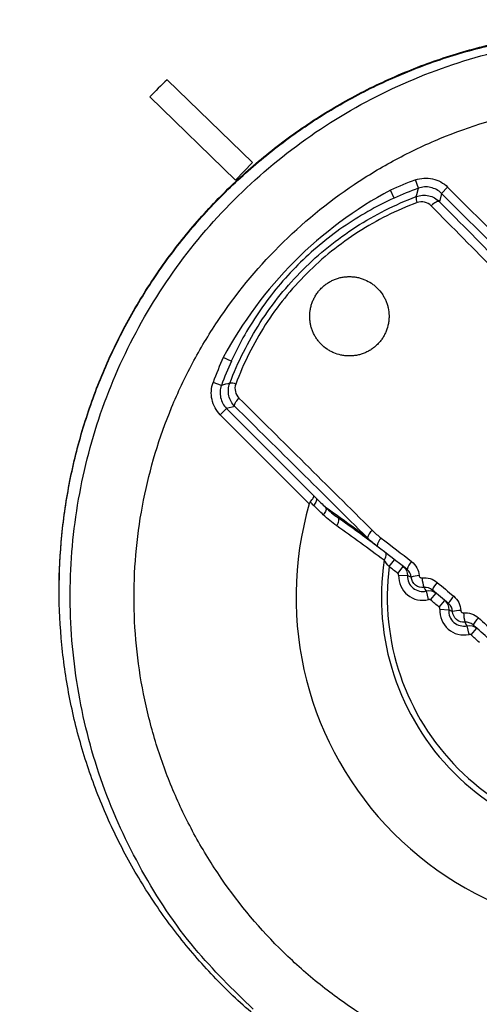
# Model space of a CAD drawing. Header units: millimetres. Extents: x 15458 to 16410, y 10212 to 11278.
# Tile 75 of 139: x 15955 to 15965, y 10758 to 10780. Entities that reach past the tile are written whole.
import ezdxf

# ---------------------------------------------------------------- set-up
doc = ezdxf.new("R2010")
doc.units = ezdxf.units.MM

msp = doc.modelspace()

# ---------------------------------------------------------------- linework, layer by layer
at = {"color": 7, "linetype": 'Continuous', "lineweight": 25}
for p, q in [((15958.046, 10778.739), (15959.982, 10776.864)), ((15959.598, 10776.468), (15957.655, 10778.351)), ((15959.598, 10776.468), (15957.655, 10778.351)), ((15957.655, 10778.351), (15957.655, 10778.351)), ((15959.598, 10776.468), (15959.982, 10776.864)), ((15959.598, 10776.468), (15959.982, 10776.864)), ((15959.982, 10776.864), (15959.982, 10776.864)), ((15959.598, 10776.468), (15959.598, 10776.468)), ((15963.748, 10776.283), (15963.68, 10776.471)), ((15964.272, 10776.167), (15964.413, 10776.308)), ((15964.413, 10776.308), (15966.432, 10774.29)), ((15963.198, 10776.059), (15963.115, 10776.241)), ((15964.272, 10776.167), (15964.231, 10775.977)), ((15966.252, 10774.186), (15964.272, 10776.167)), ((15959.505, 10772.365), (15959.323, 10772.448)), ((15959.28, 10771.815), (15959.092, 10771.883)), ((15959.397, 10771.291), (15959.255, 10771.15)), ((15961.274, 10769.132), (15959.255, 10771.15)), ((15959.587, 10771.333), (15959.397, 10771.291)), ((15959.397, 10771.291), (15961.377, 10769.311)), ((15963.087, 10767.706), (15963.209, 10767.864)), ((15963.282, 10767.553), (15963.406, 10767.71)), ((15963.301, 10767.511), (15963.501, 10767.503)), ((15963.981, 10766.961), (15963.931, 10767.154)), ((15964.026, 10766.951), (15964.154, 10767.104)), ((15964.221, 10766.787), (15964.35, 10766.94)), ((15964.238, 10766.745), (15964.438, 10766.729)), ((15964.899, 10766.171), (15964.855, 10766.366)), ((15964.943, 10766.159), (15965.076, 10766.308))]:
    msp.add_line(p, q, dxfattribs=at)
at = {"color": 7, "linetype": 'Continuous', "lineweight": 25, "flags": 128}
for points in [[(15963.7, 10776.093), (15963.712, 10776.141), (15963.748, 10776.283)], [(15964.231, 10775.977), (15964.218, 10775.983), (15964.2, 10775.984), (15964.178, 10775.98), (15964.153, 10775.97), (15964.125, 10775.954), (15964.097, 10775.935), (15964.067, 10775.912), (15964.039, 10775.885)], [(15959.587, 10771.333), (15959.58, 10771.346), (15959.579, 10771.363), (15959.584, 10771.385), (15959.594, 10771.41), (15959.609, 10771.438), (15959.628, 10771.467), (15959.652, 10771.496), (15959.678, 10771.524)], [(15961.428, 10769.261), (15961.435, 10769.249), (15961.438, 10769.233), (15961.437, 10769.215), (15961.432, 10769.193), (15961.422, 10769.17), (15961.409, 10769.145), (15961.392, 10769.12), (15961.373, 10769.094)], [(15961.645, 10769.047), (15961.652, 10769.036), (15961.654, 10769.021), (15961.653, 10769.002), (15961.648, 10768.981), (15961.638, 10768.958), (15961.625, 10768.934), (15961.609, 10768.908), (15961.59, 10768.883)], [(15961.896, 10768.629), (15961.913, 10768.659), (15961.926, 10768.689), (15961.936, 10768.717), (15961.942, 10768.744), (15961.944, 10768.767), (15961.941, 10768.787), (15961.935, 10768.803), (15961.925, 10768.814)], [(15962.971, 10767.85), (15962.987, 10767.878), (15963.001, 10767.905), (15963.011, 10767.932), (15963.017, 10767.956), (15963.02, 10767.978), (15963.018, 10767.997), (15963.013, 10768.011), (15963.004, 10768.022)]]:
    msp.add_lwpolyline(points, dxfattribs=at)
at = {"color": 7, "linetype": 'Continuous', "lineweight": 25}
for centre, radius, start, end in [((15968.296, 10768), 14.846, 133.6632, 135.7903), ((15966.285, 10769.279), 7.649, 109.9046, 114.4772), ((15966.285, 10769.279), 7.449, 109.9046, 114.4772), ((15963.911, 10776.053), 0.214, 169.4834, 206.649), ((15966.285, 10769.279), 7.649, 155.5228, 160.0954), ((15966.285, 10769.279), 7.449, 155.5228, 160.0954), ((15966.687, 10742.917), 29.832, 103.9987, 104.3762), ((15959.51, 10771.652), 0.214, 63.351, 100.5166), ((15968.547, 10767.016), 7.575, 163.7832, 286.2168), ((15940.405, 10738.873), 36.9, 53.0399, 54.8578), ((15941.819, 10740.287), 34.9, 53.024, 54.8232), ((15962.882, 10768.286), 0.299, 126.1673, 165.953), ((15963.121, 10768.128), 0.313, 133.7198, 172.6346), ((15968.547, 10767.016), 5.638, 171.4979, 278.5021), ((15963.846, 10767.557), 0.363, 133.6313, 166.568), ((15968.547, 10767.016), 5.504, 172.801, 277.199), ((15941.819, 10740.287), 34.7, 51.7902, 52.2001), ((15963.845, 10767.487), 0.544, 177.4782, 284.5218), ((15963.845, 10767.487), 0.344, 177.4782, 284.5218), ((15963.762, 10767.065), 0.437, 89.4189, 113.6179), ((15964.539, 10767.479), 0.707, 182.4583, 200.552), ((15964.474, 10767.037), 0.43, 133.6824, 161.1264), ((15941.819, 10740.287), 34.7, 49.7902, 50.2098), ((15964.892, 10766.678), 0.494, 133.7762, 157.4728), ((15964.781, 10766.702), 0.544, 175.4782, 282.5218), ((15964.781, 10766.702), 0.344, 175.4782, 282.5218), ((15964.702, 10766.031), 0.681, 89.2763, 105.1282), ((15965.737, 10766.688), 0.964, 181.7899, 194.5435), ((15965.567, 10766.075), 0.654, 134.0026, 151.7403), ((15941.819, 10740.287), 34.7, 47.7902, 48.2098)]:
    msp.add_arc(centre, radius, start, end, dxfattribs=at)
for centre, major_axis, ratio, start_param, end_param in [((15971.032, 10769.501), (18.814, -18.814), 0.017324, 4.348906, 4.515683), ((15971.174, 10769.643), (18.672, -18.672), 0.017455, 4.348906, 4.515683), ((15966.062, 10764.531), (18.814, -18.814), 0.017324, 1.767503, 1.934279), ((15965.921, 10764.39), (18.672, -18.672), 0.017455, 1.767503, 1.934279)]:
    msp.add_ellipse(centre, major_axis=major_axis, ratio=ratio, start_param=start_param, end_param=end_param, dxfattribs=at)
for points, knots in [([(16085.443, 10746.598), (16085.457, 10747.042), (16085.438, 10747.486), (16085.432, 10748.373), (16085.434, 10748.817), (16085.432, 10750.148), (16085.432, 10751.035), (16085.429, 10753.697), (16085.427, 10755.472), (16085.422, 10760.796), (16085.419, 10764.345), (16085.41, 10774.994), (16085.404, 10782.093), (16085.383, 10803.389), (16085.369, 10817.58), (16085.356, 10833.533), (16085.354, 10835.305), (16085.351, 10837.963), (16085.35, 10838.849), (16085.349, 10840.621), (16085.348, 10841.507), (16085.341, 10842.835), (16085.339, 10843.278), (16085.344, 10843.942), (16085.351, 10844.165), (16085.324, 10844.604), (16085.285, 10844.821), (16085.151, 10845.246), (16085.061, 10845.446), (16084.839, 10845.825), (16084.705, 10846.005), (16084.259, 10846.487), (16083.89, 10846.742), (16083.289, 10846.993), (16083.078, 10847.056), (16082.65, 10847.131), (16082.431, 10847.142), (16081.779, 10847.182), (16081.344, 10847.21), (16080.038, 10847.298), (16079.167, 10847.359), (16076.552, 10847.53), (16074.805, 10847.637), (16071.307, 10847.843), (16069.555, 10847.941), (16064.292, 10848.222), (16060.774, 10848.391), (16050.198, 10848.841), (16043.116, 10849.068), (16028.925, 10849.366), (16021.813, 10849.436), (16007.597, 10849.416), (16000.488, 10849.324), (15986.303, 10848.986), (15979.228, 10848.743), (15968.662, 10848.266), (15965.149, 10848.088), (15959.894, 10847.793), (15958.145, 10847.69), (15954.653, 10847.47), (15952.91, 10847.352), (15950.734, 10847.209), (15950.299, 10847.181), (15949.646, 10847.14), (15949.428, 10847.127), (15949.003, 10847.051), (15948.795, 10846.991), (15948.392, 10846.822), (15948.2, 10846.715), (15947.845, 10846.463), (15947.679, 10846.316), (15947.384, 10845.989), (15947.255, 10845.811), (15947.036, 10845.428), (15946.946, 10845.223), (15946.815, 10844.803), (15946.773, 10844.585), (15946.749, 10844.252), (15946.748, 10844.141), (15946.749, 10843.918), (15946.749, 10843.807), (15946.751, 10843.25), (15946.75, 10842.805), (15946.746, 10841.469), (15946.746, 10840.578), (15946.742, 10836.124), (15946.738, 10832.56), (15946.722, 10814.735), (15946.709, 10800.462), (15946.689, 10779.047), (15946.682, 10771.908), (15946.673, 10761.2), (15946.669, 10757.631), (15946.664, 10752.277), (15946.662, 10750.493), (15946.661, 10748.262), (15946.66, 10747.816), (15946.659, 10747.147), (15946.66, 10746.924), (15946.658, 10746.478), (15946.667, 10746.256), (15946.717, 10745.818), (15946.757, 10745.602), (15946.864, 10745.174), (15946.932, 10744.961), (15947.178, 10744.345), (15947.393, 10743.964), (15947.672, 10743.62)], [0, 0, 0, 0, 0.003906, 0.003906, 0.007812, 0.007812, 0.015625, 0.015625, 0.03125, 0.03125, 0.0625, 0.0625, 0.125, 0.125, 0.25, 0.25, 0.265625, 0.265625, 0.273438, 0.273438, 0.28125, 0.28125, 0.285156, 0.285156, 0.287109, 0.287109, 0.289063, 0.289063, 0.291016, 0.291016, 0.292969, 0.292969, 0.296875, 0.296875, 0.298828, 0.298828, 0.300781, 0.300781, 0.304688, 0.304688, 0.3125, 0.3125, 0.328125, 0.328125, 0.34375, 0.34375, 0.375, 0.375, 0.4375, 0.4375, 0.5, 0.5, 0.5625, 0.5625, 0.625, 0.625, 0.65625, 0.65625, 0.671875, 0.671875, 0.6875, 0.6875, 0.691406, 0.691406, 0.693359, 0.693359, 0.695313, 0.695313, 0.697266, 0.697266, 0.699219, 0.699219, 0.701172, 0.701172, 0.703125, 0.703125, 0.705078, 0.705078, 0.706055, 0.706055, 0.707031, 0.707031, 0.710938, 0.710938, 0.71875, 0.71875, 0.75, 0.75, 0.875, 0.875, 0.9375, 0.9375, 0.96875, 0.96875, 0.984375, 0.984375, 0.988281, 0.988281, 0.990234, 0.990234, 0.992188, 0.992188, 0.994141, 0.994141, 0.996094, 0.996094, 1, 1, 1, 1]), ([(15968.297, 10779.876), (15967.882, 10779.876), (15967.051, 10779.836), (15965.816, 10779.653), (15964.605, 10779.349), (15963.43, 10778.929), (15962.302, 10778.395), (15961.231, 10777.753), (15960.229, 10777.01), (15959.304, 10776.172), (15958.465, 10775.247), (15957.722, 10774.244), (15957.08, 10773.174), (15956.546, 10772.045), (15956.126, 10770.87), (15955.823, 10769.659), (15955.64, 10768.425), (15955.578, 10767.178), (15955.64, 10765.931), (15955.823, 10764.697), (15956.126, 10763.486), (15956.546, 10762.311), (15957.08, 10761.182), (15957.722, 10760.112), (15958.465, 10759.109), (15959.304, 10758.184), (15960.229, 10757.346), (15961.231, 10756.603), (15962.302, 10755.961), (15963.43, 10755.427), (15964.605, 10755.007), (15965.816, 10754.703), (15967.051, 10754.52), (15968.297, 10754.459), (15969.544, 10754.52), (15970.779, 10754.703), (15971.989, 10755.007), (15973.165, 10755.427), (15974.293, 10755.961), (15975.364, 10756.603), (15976.366, 10757.346), (15977.291, 10758.184), (15978.129, 10759.109), (15978.873, 10760.112), (15979.514, 10761.182), (15980.048, 10762.311), (15980.468, 10763.486), (15980.772, 10764.697), (15980.955, 10765.931), (15981.016, 10767.178), (15980.955, 10768.425), (15980.772, 10769.659), (15980.468, 10770.87), (15980.048, 10772.045), (15979.514, 10773.174), (15978.873, 10774.244), (15978.129, 10775.247), (15977.291, 10776.172), (15976.366, 10777.01), (15975.364, 10777.753), (15974.293, 10778.395), (15973.165, 10778.929), (15971.989, 10779.349), (15970.779, 10779.653), (15969.544, 10779.836), (15968.713, 10779.876), (15968.297, 10779.876)], [0, 0, 0, 0, 0.015624, 0.031248, 0.046872, 0.062496, 0.07812, 0.093744, 0.109369, 0.124994, 0.140619, 0.156244, 0.17187, 0.187496, 0.203122, 0.218748, 0.234374, 0.25, 0.265626, 0.281252, 0.296878, 0.312504, 0.32813, 0.343756, 0.359381, 0.375006, 0.390631, 0.406256, 0.42188, 0.437504, 0.453128, 0.468752, 0.484376, 0.5, 0.515624, 0.531248, 0.546872, 0.562496, 0.57812, 0.593744, 0.609369, 0.624994, 0.640619, 0.656244, 0.67187, 0.687496, 0.703122, 0.718748, 0.734374, 0.75, 0.765626, 0.781252, 0.796878, 0.812504, 0.82813, 0.843756, 0.859381, 0.875006, 0.890631, 0.906256, 0.92188, 0.937504, 0.953128, 0.968752, 0.984376, 1, 1, 1, 1]), ([(15955.599, 10767.162), (15955.599, 10767.578), (15955.64, 10768.409), (15955.823, 10769.644), (15956.126, 10770.854), (15956.546, 10772.03), (15957.08, 10773.158), (15957.722, 10774.229), (15958.465, 10775.231), (15959.304, 10776.156), (15960.229, 10776.994), (15961.231, 10777.738), (15962.302, 10778.379), (15963.43, 10778.913), (15964.605, 10779.333), (15965.816, 10779.637), (15967.051, 10779.82), (15967.882, 10779.861), (15968.297, 10779.861), (15968.713, 10779.861), (15969.544, 10779.82), (15970.779, 10779.637), (15971.989, 10779.333), (15973.041, 10778.957), (15973.679, 10778.667), (15973.935, 10778.541)], [0.75, 0.75, 0.75, 0.75, 0.7656262, 0.7812523, 0.7968784, 0.8125043, 0.82813, 0.8437556, 0.859381, 0.8750061, 0.890631, 0.9062556, 0.92188, 0.9375043, 0.9531284, 0.9687523, 0.9843762, 1, 1, 1, 1.0156238, 1.0312477, 1.0468716, 1.0624957, 1.0732053, 1.0732053, 1.0732053, 1.0732053]), ([(15960.001, 10757.675), (15959.544, 10758.119), (15958.574, 10759.062), (15957.43, 10760.797), (15956.53, 10762.747), (15955.985, 10764.828), (15955.787, 10766.968), (15955.96, 10769.11), (15956.482, 10771.195), (15957.354, 10773.16), (15958.537, 10774.954), (15960.01, 10776.52), (15961.72, 10777.822), (15963.628, 10778.812), (15965.672, 10779.474), (15967.801, 10779.777), (15969.927, 10779.721), (15972.006, 10779.333), (15973.292, 10778.805), (15973.935, 10778.541)], [0, 0, 0, 0, 0.052944, 0.112366, 0.171787, 0.231201, 0.290615, 0.350002, 0.409389, 0.468778, 0.528167, 0.587573, 0.646978, 0.706353, 0.765727, 0.825097, 0.884467, 0.942233, 1, 1, 1, 1]), ([(15968.547, 10755.766), (15969.291, 10755.766), (15970.026, 10755.839), (15971.482, 10756.13), (15972.187, 10756.346), (15973.202, 10756.768), (15973.534, 10756.925), (15974.184, 10757.273), (15974.504, 10757.465), (15975.424, 10758.082), (15975.99, 10758.548), (15977.028, 10759.588), (15977.503, 10760.167), (15978.317, 10761.39), (15978.662, 10762.036), (15979.085, 10763.06), (15979.211, 10763.411), (15979.424, 10764.117), (15979.512, 10764.473), (15979.655, 10765.192), (15979.708, 10765.555), (15979.78, 10766.286), (15979.798, 10766.657), (15979.797, 10767.769), (15979.723, 10768.499), (15979.508, 10769.578), (15979.418, 10769.935), (15979.203, 10770.642), (15979.077, 10770.993), (15978.654, 10772.013), (15978.308, 10772.659), (15977.694, 10773.576), (15977.472, 10773.875), (15977.002, 10774.447), (15976.754, 10774.719), (15975.976, 10775.496), (15975.409, 10775.962), (15974.484, 10776.579), (15974.165, 10776.77), (15973.516, 10777.116), (15973.185, 10777.272), (15972.508, 10777.552), (15972.162, 10777.676), (15971.457, 10777.89), (15971.095, 10777.98), (15970.007, 10778.195), (15969.278, 10778.266), (15967.809, 10778.266), (15967.063, 10778.192), (15965.622, 10777.904), (15964.921, 10777.691), (15963.898, 10777.267), (15963.561, 10777.107), (15962.91, 10776.759), (15962.596, 10776.57), (15961.682, 10775.958), (15961.113, 10775.492), (15960.063, 10774.441), (15959.598, 10773.873), (15958.988, 10772.958), (15958.799, 10772.643), (15958.451, 10771.991), (15958.291, 10771.654), (15957.869, 10770.633), (15957.657, 10769.932), (15957.442, 10768.85), (15957.387, 10768.482), (15957.315, 10767.745), (15957.297, 10767.377), (15957.298, 10766.276), (15957.369, 10765.547), (15957.586, 10764.458), (15957.676, 10764.097), (15957.89, 10763.393), (15958.138, 10762.702), (15958.451, 10762.039), (15958.798, 10761.389), (15958.99, 10761.07), (15959.607, 10760.148), (15960.072, 10759.581), (15960.851, 10758.803), (15961.124, 10758.555), (15961.697, 10758.085), (15961.995, 10757.864), (15962.912, 10757.251), (15963.558, 10756.906), (15964.58, 10756.482), (15964.931, 10756.357), (15965.638, 10756.142), (15965.995, 10756.053), (15967.073, 10755.839), (15967.804, 10755.766), (15968.547, 10755.766)], [0, 0, 0, 0, 0.03125, 0.03125, 0.0625, 0.0625, 0.078125, 0.078125, 0.09375, 0.09375, 0.125, 0.125, 0.15625, 0.15625, 0.1875, 0.1875, 0.203125, 0.203125, 0.21875, 0.21875, 0.234375, 0.234375, 0.25, 0.25, 0.28125, 0.28125, 0.296875, 0.296875, 0.3125, 0.3125, 0.34375, 0.34375, 0.359375, 0.359375, 0.375, 0.375, 0.40625, 0.40625, 0.421875, 0.421875, 0.4375, 0.4375, 0.453125, 0.453125, 0.46875, 0.46875, 0.5, 0.5, 0.53125, 0.53125, 0.5625, 0.5625, 0.578125, 0.578125, 0.59375, 0.59375, 0.625, 0.625, 0.65625, 0.65625, 0.671875, 0.671875, 0.6875, 0.6875, 0.71875, 0.71875, 0.734375, 0.734375, 0.75, 0.75, 0.78125, 0.78125, 0.796875, 0.796875, 0.8125, 0.828125, 0.828125, 0.84375, 0.84375, 0.875, 0.875, 0.890625, 0.890625, 0.90625, 0.90625, 0.9375, 0.9375, 0.953125, 0.953125, 0.96875, 0.96875, 1, 1, 1, 1]), ([(15963.68, 10776.471), (15963.806, 10776.517), (15963.943, 10776.525), (15964.2, 10776.467), (15964.319, 10776.402), (15964.413, 10776.308)], [0, 0, 0, 0, 0.5, 0.5, 1, 1, 1, 1]), ([(15964.272, 10776.167), (15964.205, 10776.234), (15964.119, 10776.28), (15963.936, 10776.321), (15963.838, 10776.316), (15963.748, 10776.283)], [0, 0, 0, 0, 0.5, 0.5, 1, 1, 1, 1]), ([(15963.115, 10776.241), (15962.317, 10775.809), (15961.58, 10775.266), (15960.298, 10773.984), (15959.754, 10773.246), (15959.323, 10772.448)], [0, 0, 0, 0, 0.5, 0.5, 1, 1, 1, 1]), ([(15959.471, 10771.863), (15959.652, 10772.344), (15959.882, 10772.803), (15960.443, 10773.674), (15960.767, 10774.073), (15961.493, 10774.8), (15961.902, 10775.129), (15962.764, 10775.683), (15963.219, 10775.912), (15963.7, 10776.093)], [0, 0, 0, 0, 0.25, 0.25, 0.5, 0.5, 0.75, 0.75, 1, 1, 1, 1]), ([(15963.198, 10776.059), (15962.791, 10775.873), (15962.404, 10775.653), (15961.673, 10775.146), (15961.328, 10774.858), (15960.703, 10774.232), (15960.42, 10773.894), (15959.913, 10773.164), (15959.69, 10772.773), (15959.505, 10772.365)], [0, 0, 0, 0, 0.25, 0.25, 0.5, 0.5, 0.75, 0.75, 1, 1, 1, 1]), ([(15963.7, 10776.093), (15963.792, 10776.127), (15963.891, 10776.133), (15964.077, 10776.092), (15964.163, 10776.044), (15964.231, 10775.977)], [0, 0, 0, 0, 0.5, 0.5, 1, 1, 1, 1]), ([(15963.719, 10775.957), (15963.251, 10775.783), (15962.807, 10775.561), (15961.968, 10775.024), (15961.57, 10774.704), (15960.863, 10773.997), (15960.548, 10773.607), (15960.003, 10772.759), (15959.781, 10772.312), (15959.606, 10771.844)], [0, 0, 0, 0, 0.25, 0.25, 0.5, 0.5, 0.75, 0.75, 1, 1, 1, 1]), ([(15961.547, 10774.016), (15961.535, 10774.004), (15961.514, 10773.982), (15961.474, 10773.936), (15961.431, 10773.876), (15961.385, 10773.798), (15961.347, 10773.716), (15961.318, 10773.631), (15961.297, 10773.544), (15961.285, 10773.456), (15961.282, 10773.363), (15961.288, 10773.276), (15961.302, 10773.19), (15961.323, 10773.11), (15961.353, 10773.029), (15961.39, 10772.951), (15961.435, 10772.878), (15961.486, 10772.809), (15961.562, 10772.724), (15961.651, 10772.65), (15961.749, 10772.59), (15961.853, 10772.539), (15961.964, 10772.504), (15962.079, 10772.485), (15962.168, 10772.479), (15962.256, 10772.482), (15962.345, 10772.493), (15962.433, 10772.514), (15962.518, 10772.543), (15962.6, 10772.581), (15962.679, 10772.627), (15962.752, 10772.681), (15962.81, 10772.733), (15962.852, 10772.777), (15962.892, 10772.824), (15962.936, 10772.883), (15962.982, 10772.961), (15963.032, 10773.071), (15963.066, 10773.188), (15963.082, 10773.306), (15963.086, 10773.424), (15963.072, 10773.542), (15963.042, 10773.655), (15963.011, 10773.736), (15962.973, 10773.814), (15962.913, 10773.912), (15962.839, 10774.001), (15962.754, 10774.077), (15962.662, 10774.146), (15962.561, 10774.2), (15962.453, 10774.24), (15962.369, 10774.262), (15962.284, 10774.276), (15962.196, 10774.281), (15962.108, 10774.278), (15962.02, 10774.267), (15961.933, 10774.246), (15961.848, 10774.217), (15961.766, 10774.179), (15961.688, 10774.133), (15961.626, 10774.088), (15961.58, 10774.048), (15961.558, 10774.027), (15961.547, 10774.016)], [0, 0, 0, 0, 0.008912, 0.015616, 0.031281, 0.046907, 0.062513, 0.07818, 0.093828, 0.109431, 0.125092, 0.142982, 0.15635, 0.171989, 0.18765, 0.203265, 0.218858, 0.234506, 0.250145, 0.281294, 0.296938, 0.312555, 0.343698, 0.359341, 0.374933, 0.390505, 0.406149, 0.421785, 0.437354, 0.452982, 0.468642, 0.484245, 0.499856, 0.50881, 0.515528, 0.531164, 0.546766, 0.562434, 0.593646, 0.609307, 0.624972, 0.656181, 0.671849, 0.687471, 0.703079, 0.718739, 0.749938, 0.765568, 0.781223, 0.812379, 0.828016, 0.843659, 0.859242, 0.874825, 0.89047, 0.906098, 0.921657, 0.937281, 0.952937, 0.968538, 0.984253, 0.992132, 1, 1, 1, 1]), ([(15959.255, 10771.15), (15959.161, 10771.244), (15959.095, 10771.365), (15959.038, 10771.622), (15959.047, 10771.758), (15959.092, 10771.883)], [0, 0, 0, 0, 0.5, 0.5, 1, 1, 1, 1]), ([(15959.28, 10771.815), (15959.248, 10771.725), (15959.242, 10771.628), (15959.283, 10771.445), (15959.329, 10771.359), (15959.397, 10771.291)], [0, 0, 0, 0, 0.5, 0.5, 1, 1, 1, 1]), ([(15959.587, 10771.333), (15959.519, 10771.4), (15959.471, 10771.486), (15959.43, 10771.672), (15959.436, 10771.772), (15959.471, 10771.863)], [0, 0, 0, 0, 0.5, 0.5, 1, 1, 1, 1]), ([(15961.295, 10769.17), (15961.288, 10769.163), (15961.283, 10769.154), (15961.279, 10769.145), (15961.277, 10769.141), (15961.275, 10769.136), (15961.274, 10769.132)], [0, 0, 0, 0, 0.00003027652, 0.00003027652, 0.00003027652, 0.00004455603, 0.00004455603, 0.00004455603, 0.00004455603]), ([(15961.295, 10769.17), (15961.325, 10769.204), (15961.349, 10769.235), (15961.379, 10769.286), (15961.383, 10769.304), (15961.377, 10769.311)], [0, 0, 0, 0, 0.5, 0.5, 1, 1, 1, 1]), ([(15961.373, 10769.094), (15961.35, 10769.116), (15961.328, 10769.138), (15961.306, 10769.16), (15961.302, 10769.163), (15961.298, 10769.167), (15961.295, 10769.17)], [0, 0, 0, 0, 0.0001024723, 0.0001024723, 0.0001024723, 0.0001193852, 0.0001193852, 0.0001193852, 0.0001193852]), ([(15963.301, 10767.511), (15963.301, 10767.517), (15963.301, 10767.523), (15963.299, 10767.528), (15963.297, 10767.533), (15963.295, 10767.539), (15963.292, 10767.543), (15963.289, 10767.547), (15963.286, 10767.55), (15963.282, 10767.553)], [0, 0, 0, 0, 0.00001678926, 0.00001678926, 0.00001678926, 0.00003357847, 0.00003357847, 0.00003357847, 0.00004713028, 0.00004713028, 0.00004713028, 0.00004713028]), ([(15963.587, 10767.466), (15963.586, 10767.466), (15963.585, 10767.467), (15963.584, 10767.467), (15963.578, 10767.469), (15963.572, 10767.472), (15963.566, 10767.474), (15963.544, 10767.483), (15963.522, 10767.493), (15963.501, 10767.503)], [0.000182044, 0.000182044, 0.000182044, 0.000182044, 0.000509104, 0.000509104, 0.000509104, 0.002545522, 0.002545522, 0.002545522, 0.010026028, 0.010026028, 0.010026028, 0.010026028]), ([(15963.877, 10767.231), (15963.808, 10767.222), (15963.736, 10767.243), (15963.629, 10767.33), (15963.593, 10767.396), (15963.587, 10767.466)], [0, 0, 0, 0, 0.5, 0.5, 1, 1, 1, 1]), ([(15963.767, 10767.502), (15963.767, 10767.497), (15963.768, 10767.492), (15963.77, 10767.488), (15963.772, 10767.481), (15963.776, 10767.476), (15963.78, 10767.47), (15963.784, 10767.465), (15963.789, 10767.461), (15963.795, 10767.457), (15963.8, 10767.454), (15963.807, 10767.451), (15963.813, 10767.45), (15963.82, 10767.449), (15963.826, 10767.448), (15963.833, 10767.449)], [0, 0, 0, 0, 0.00001509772, 0.00001509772, 0.00001509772, 0.00003531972, 0.00003531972, 0.00003531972, 0.00005545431, 0.00005545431, 0.00005545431, 0.00007543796, 0.00007543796, 0.00007543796, 0.00009538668, 0.00009538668, 0.00009538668, 0.00009538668]), ([(15963.931, 10767.154), (15963.922, 10767.167), (15963.913, 10767.179), (15963.904, 10767.192), (15963.902, 10767.195), (15963.9, 10767.198), (15963.898, 10767.201), (15963.891, 10767.211), (15963.884, 10767.221), (15963.877, 10767.231)], [0.000198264, 0.000198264, 0.000198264, 0.000198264, 0.005139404, 0.005139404, 0.005139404, 0.006232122, 0.006232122, 0.006232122, 0.010053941, 0.010053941, 0.010053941, 0.010053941]), ([(15964.026, 10766.951), (15964.022, 10766.954), (15964.017, 10766.957), (15964.011, 10766.959), (15964.006, 10766.961), (15964, 10766.962), (15963.995, 10766.962), (15963.99, 10766.962), (15963.986, 10766.962), (15963.981, 10766.961)], [0, 0, 0, 0, 0.0000167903, 0.0000167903, 0.0000167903, 0.00003358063, 0.00003358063, 0.00003358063, 0.00004713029, 0.00004713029, 0.00004713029, 0.00004713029]), ([(15964.238, 10766.745), (15964.239, 10766.751), (15964.238, 10766.756), (15964.237, 10766.762), (15964.235, 10766.767), (15964.233, 10766.773), (15964.23, 10766.777), (15964.227, 10766.781), (15964.224, 10766.784), (15964.221, 10766.787)], [0, 0, 0, 0, 0.00001678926, 0.00001678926, 0.00001678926, 0.00003357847, 0.00003357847, 0.00003357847, 0.00004713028, 0.00004713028, 0.00004713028, 0.00004713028]), ([(15964.524, 10766.689), (15964.509, 10766.695), (15964.494, 10766.702), (15964.48, 10766.708), (15964.477, 10766.71), (15964.474, 10766.711), (15964.471, 10766.713), (15964.459, 10766.718), (15964.448, 10766.724), (15964.438, 10766.729)], [0.000186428, 0.000186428, 0.000186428, 0.000186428, 0.005189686, 0.005189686, 0.005189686, 0.006281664, 0.006281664, 0.006281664, 0.010173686, 0.010173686, 0.010173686, 0.010173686]), ([(15964.803, 10766.446), (15964.734, 10766.44), (15964.664, 10766.463), (15964.56, 10766.553), (15964.528, 10766.62), (15964.524, 10766.689)], [0, 0, 0, 0, 0.5, 0.5, 1, 1, 1, 1]), ([(15964.71, 10766.713), (15964.711, 10766.708), (15964.712, 10766.703), (15964.713, 10766.698), (15964.715, 10766.692), (15964.718, 10766.686), (15964.722, 10766.681), (15964.726, 10766.676), (15964.731, 10766.671), (15964.736, 10766.668), (15964.741, 10766.664), (15964.747, 10766.661), (15964.754, 10766.66), (15964.76, 10766.658), (15964.766, 10766.658), (15964.773, 10766.658)], [0, 0, 0, 0, 0.00001463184, 0.00001463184, 0.00001463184, 0.0000342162, 0.0000342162, 0.0000342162, 0.00005377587, 0.00005377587, 0.00005377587, 0.00007326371, 0.00007326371, 0.00007326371, 0.00009271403, 0.00009271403, 0.00009271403, 0.00009271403]), ([(15964.855, 10766.366), (15964.846, 10766.379), (15964.837, 10766.392), (15964.829, 10766.405), (15964.827, 10766.408), (15964.825, 10766.411), (15964.823, 10766.414), (15964.816, 10766.425), (15964.81, 10766.435), (15964.803, 10766.446)], [0.000198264, 0.000198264, 0.000198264, 0.000198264, 0.005203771, 0.005203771, 0.005203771, 0.006295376, 0.006295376, 0.006295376, 0.010193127, 0.010193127, 0.010193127, 0.010193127]), ([(15964.943, 10766.159), (15964.939, 10766.163), (15964.934, 10766.166), (15964.929, 10766.168), (15964.923, 10766.17), (15964.918, 10766.172), (15964.912, 10766.172), (15964.908, 10766.172), (15964.903, 10766.172), (15964.899, 10766.171)], [0, 0, 0, 0, 0.0000167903, 0.0000167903, 0.0000167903, 0.00003358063, 0.00003358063, 0.00003358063, 0.00004713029, 0.00004713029, 0.00004713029, 0.00004713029])]:
    msp.add_open_spline(points, degree=3, knots=knots, dxfattribs=at)
for points in [[(15964.039, 10775.885), (15963.959, 10775.966), (15963.832, 10775.999), (15963.719, 10775.957)], [(15959.606, 10771.844), (15959.564, 10771.731), (15959.597, 10771.605), (15959.678, 10771.524)], [(15961.377, 10769.311), (15961.394, 10769.294), (15961.411, 10769.277), (15961.428, 10769.261)], [(15961.428, 10769.261), (15961.5, 10769.19), (15961.572, 10769.119), (15961.645, 10769.047)], [(15961.59, 10768.883), (15961.517, 10768.953), (15961.445, 10769.024), (15961.373, 10769.094)], [(15961.645, 10769.047), (15961.732, 10768.961), (15961.826, 10768.884), (15961.925, 10768.814)], [(15961.896, 10768.629), (15961.788, 10768.705), (15961.685, 10768.79), (15961.59, 10768.883)], [(15962.971, 10767.85), (15962.615, 10768.117), (15962.258, 10768.377), (15961.896, 10768.629)], [(15962.705, 10768.528), (15962.767, 10768.465), (15962.834, 10768.408), (15962.904, 10768.355)], [(15962.81, 10768.169), (15962.733, 10768.227), (15962.66, 10768.29), (15962.591, 10768.358)], [(15962.904, 10768.355), (15963.136, 10768.18), (15963.367, 10768.001), (15963.596, 10767.82)], [(15963.493, 10767.641), (15963.267, 10767.82), (15963.039, 10767.996), (15962.81, 10768.169)], [(15963.087, 10767.706), (15963.048, 10767.755), (15963.008, 10767.804), (15962.971, 10767.85)], [(15963.596, 10767.82), (15963.693, 10767.742), (15963.756, 10767.627), (15963.767, 10767.502)], [(15963.406, 10767.71), (15963.468, 10767.661), (15963.504, 10767.582), (15963.501, 10767.503)], [(15963.587, 10767.466), (15963.581, 10767.535), (15963.547, 10767.599), (15963.493, 10767.641)], [(15963.833, 10767.449), (15963.956, 10767.464), (15964.082, 10767.427), (15964.177, 10767.348)], [(15964.177, 10767.348), (15964.302, 10767.244), (15964.427, 10767.14), (15964.55, 10767.034)], [(15964.067, 10767.176), (15964.015, 10767.22), (15963.946, 10767.24), (15963.877, 10767.231)], [(15963.931, 10767.154), (15964.008, 10767.174), (15964.093, 10767.155), (15964.154, 10767.104)], [(15964.436, 10766.867), (15964.314, 10766.971), (15964.191, 10767.074), (15964.067, 10767.176)], [(15964.35, 10766.94), (15964.411, 10766.889), (15964.444, 10766.809), (15964.438, 10766.729)], [(15964.55, 10767.034), (15964.645, 10766.954), (15964.703, 10766.837), (15964.71, 10766.713)], [(15964.524, 10766.689), (15964.52, 10766.758), (15964.488, 10766.823), (15964.436, 10766.867)], [(15964.773, 10766.658), (15964.896, 10766.669), (15965.02, 10766.627), (15965.113, 10766.545)], [(15964.991, 10766.384), (15964.94, 10766.43), (15964.872, 10766.452), (15964.803, 10766.446)], [(15965.113, 10766.545), (15965.235, 10766.436), (15965.356, 10766.327), (15965.477, 10766.217)], [(15964.855, 10766.366), (15964.933, 10766.383), (15965.017, 10766.362), (15965.076, 10766.308)], [(15965.351, 10766.06), (15965.232, 10766.169), (15965.112, 10766.277), (15964.991, 10766.384)]]:
    msp.add_open_spline(points, degree=3, dxfattribs=at)

doc.saveas('drawing.dxf')
